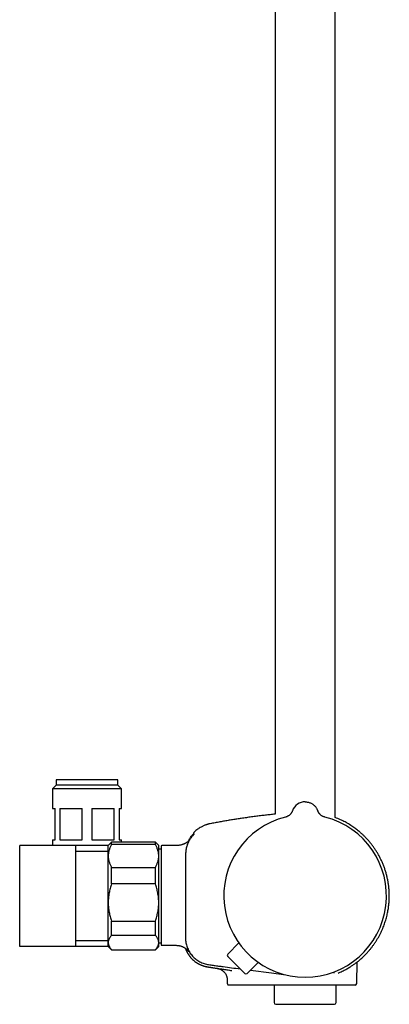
# Model space of a CAD drawing. Header units: millimetres. Extents: x 8 to 1577, y 12 to 2536.
# Tile 18 of 20: x 1042 to 1152, y 1373 to 1666. Entities that reach past the tile are written whole.
import ezdxf

# ---------------------------------------------------------------- set-up
doc = ezdxf.new("R2010")
doc.units = ezdxf.units.MM

msp = doc.modelspace()

# ---------------------------------------------------------------- linework, layer by layer
at = {"color": 7, "linetype": 'Continuous', "lineweight": 30}
for p, q in [((1135.75, 1429.02), (1135.75, 1916.7)), ((1117.95, 1912.88), (1117.95, 1429.99)), ((1052.9, 1438.66), (1051.8, 1437.56)), ((1052.9, 1440.16), (1052.9, 1438.66)), ((1062.05, 1440.16), (1052.9, 1440.16)), ((1062.05, 1438.66), (1052.9, 1438.66)), ((1071.2, 1440.16), (1062.05, 1440.16)), ((1071.2, 1438.66), (1062.05, 1438.66)), ((1071.2, 1438.66), (1071.2, 1440.16)), ((1072.3, 1437.56), (1071.2, 1438.66)), ((1051.8, 1437.56), (1051.8, 1431.66)), ((1062.05, 1437.56), (1051.8, 1437.56)), ((1072.3, 1437.56), (1062.05, 1437.56)), ((1072.3, 1431.66), (1072.3, 1437.56)), ((1051.8, 1431.66), (1052.55, 1431.66)), ((1052.55, 1422.36), (1052.55, 1431.66)), ((1053.97, 1431.66), (1060.63, 1431.66)), ((1053.97, 1431.66), (1053.97, 1422.36)), ((1060.63, 1422.36), (1060.63, 1431.66)), ((1063.47, 1431.66), (1070.13, 1431.66)), ((1063.47, 1431.66), (1063.47, 1422.36)), ((1070.13, 1422.36), (1070.13, 1431.66)), ((1071.55, 1431.66), (1072.3, 1431.66)), ((1071.55, 1431.66), (1071.55, 1422.36)), ((1130.62, 1431), (1130.62, 1431)), ((1093.82, 1424.56), (1093.82, 1424.56)), ((1051.8, 1422.36), (1051.8, 1420.66)), ((1051.8, 1422.36), (1052.55, 1422.36)), ((1053.97, 1422.36), (1060.63, 1422.36)), ((1063.47, 1422.36), (1070.13, 1422.36)), ((1069.35, 1421.66), (1068.35, 1420.66)), ((1082.35, 1421.66), (1069.35, 1421.66)), ((1069.35, 1420.95), (1069.35, 1421.66)), ((1082.35, 1420.95), (1069.35, 1420.95)), ((1071.55, 1422.36), (1072.3, 1422.36)), ((1072.3, 1421.66), (1072.3, 1422.36)), ((1083.35, 1420.66), (1082.35, 1421.66)), ((1082.35, 1420.95), (1082.35, 1421.66)), ((1042.05, 1390.66), (1042.05, 1420.66)), ((1058.65, 1420.66), (1042.05, 1420.66)), ((1058.65, 1420.66), (1058.65, 1390.66)), ((1068.35, 1420.66), (1058.65, 1420.66)), ((1068.35, 1418.88), (1058.65, 1418.88)), ((1068.35, 1417.56), (1068.35, 1420.66)), ((1083.35, 1417.56), (1083.35, 1420.66)), ((1084.05, 1419.62), (1083.35, 1419.62)), ((1084.05, 1420.46), (1084.05, 1391.17)), ((1087.85, 1420.66), (1084.25, 1420.66)), ((1068.35, 1403.7), (1068.35, 1417.56)), ((1083.35, 1403.7), (1083.35, 1417.56)), ((1069.35, 1409.22), (1069.35, 1414.17)), ((1069.35, 1414.17), (1082.35, 1414.17)), ((1082.35, 1409.22), (1082.35, 1414.17)), ((1082.35, 1409.22), (1069.35, 1409.22)), ((1068.35, 1391.8), (1068.35, 1403.7)), ((1083.35, 1391.8), (1083.35, 1403.7)), ((1069.35, 1398.18), (1082.35, 1398.18)), ((1069.35, 1393.93), (1069.35, 1398.18)), ((1082.35, 1393.93), (1082.35, 1398.18)), ((1058.65, 1392.44), (1068.35, 1392.44)), ((1068.35, 1390.66), (1068.35, 1391.8)), ((1082.35, 1393.93), (1069.35, 1393.93)), ((1083.35, 1390.66), (1083.35, 1391.8)), ((1083.35, 1391.69), (1084.05, 1391.69)), ((1103.87, 1388.34), (1107.13, 1391.67)), ((1058.65, 1390.66), (1042.05, 1390.66)), ((1068.35, 1390.66), (1058.65, 1390.66)), ((1068.35, 1390.66), (1069.35, 1389.66)), ((1069.35, 1389.67), (1082.35, 1389.67)), ((1069.35, 1389.66), (1069.35, 1389.67)), ((1069.35, 1389.66), (1082.35, 1389.66)), ((1082.35, 1389.66), (1083.35, 1390.66)), ((1082.35, 1389.66), (1082.35, 1389.67)), ((1084.25, 1390.97), (1087.85, 1390.97)), ((1092.79, 1387.41), (1092.8, 1387.41)), ((1108.91, 1382.62), (1103.87, 1387.64)), ((1109.61, 1382.62), (1112.93, 1385.89)), ((1142.21, 1379.65), (1142.32, 1386.03)), ((1142.91, 1386.51), (1142.97, 1386.56)), ((1100.73, 1384.1), (1100.72, 1384.1)), ((1100.73, 1384.1), (1100.79, 1384.09)), ((1110.57, 1383.57), (1116.85, 1382.74)), ((1103.69, 1380.7), (1103.71, 1379.65)), ((1136.64, 1382.69), (1136.67, 1382.7)), ((1111.72, 1379.16), (1110.79, 1379.16)), ((1113.99, 1379.16), (1111.72, 1379.16)), ((1127.05, 1379.16), (1113.99, 1379.16)), ((1117.65, 1379.16), (1117.65, 1373.92)), ((1141.71, 1379.16), (1127.05, 1379.16)), ((1136.05, 1373.92), (1136.05, 1379.16)), ((1118.15, 1373.42), (1135.55, 1373.42))]:
    msp.add_line(p, q, dxfattribs=at)
at = {"color": 7, "linetype": 'Continuous', "lineweight": 30, "flags": 128}
msp.add_lwpolyline([(1116.85, 1382.74), (1121.08, 1382.18), (1121.12, 1382.18)], dxfattribs=at)
at = {"color": 7, "linetype": 'Continuous', "lineweight": 30}
for centre, radius, start, end in [((1126.85, 1429.66), 4, 90, 160.3039), ((1126.85, 1429.66), 4, 19.6961, 25.8178), ((1126.85, 1405.66), 24.17, 104.0365, 270), ((1126.85, 1405.66), 24.17, 270, 75.9635), ((1093.62, 1423.83), 0.2, 50.0909, 140.0248), ((1084.25, 1420.46), 0.2, 90, 180), ((1084.25, 1391.17), 0.2, 180, 270), ((1104.23, 1387.99), 0.5, 135.5944, 225.0944), ((1109.26, 1382.98), 0.5, 225.0944, 314.5944), ((1141.71, 1379.66), 0.5, 270, 359), ((1118.15, 1373.92), 0.5, 180, 270), ((1135.55, 1373.92), 0.5, 270, 0)]:
    msp.add_arc(centre, radius, start, end, dxfattribs=at)
msp.add_open_spline([(1126.85, 1433.66), (1126.99, 1433.65), (1127.26, 1433.64), (1127.66, 1433.58), (1128.06, 1433.48), (1128.44, 1433.33), (1128.81, 1433.15), (1129.16, 1432.93), (1129.48, 1432.68), (1129.77, 1432.4), (1130.04, 1432.08), (1130.27, 1431.74), (1130.47, 1431.39), (1130.57, 1431.13), (1130.62, 1431)], degree=3, dxfattribs=at)
for points, knots in [([(1117.95, 1429.99), (1117.69, 1429.96), (1116.96, 1429.89), (1115.75, 1429.75), (1114.3, 1429.59), (1112.82, 1429.41), (1111.31, 1429.21), (1109.76, 1429), (1108.3, 1428.79), (1106.91, 1428.58), (1105.61, 1428.38), (1104.28, 1428.16), (1102.92, 1427.93), (1101.52, 1427.68), (1100.09, 1427.42), (1099.13, 1427.24), (1098.64, 1427.14)], [0, 0, 0, 0, 0.039694, 0.112852, 0.187506, 0.263766, 0.34176, 0.421636, 0.503558, 0.569479, 0.636875, 0.705851, 0.776523, 0.849014, 0.923459, 1, 1, 1, 1]), ([(1123.08, 1431.01), (1123.07, 1430.97), (1123.04, 1430.89), (1122.99, 1430.78), (1122.94, 1430.67), (1122.88, 1430.55), (1122.79, 1430.41), (1122.68, 1430.25), (1122.55, 1430.08), (1122.39, 1429.9), (1122.19, 1429.71), (1121.97, 1429.55), (1121.74, 1429.4), (1121.51, 1429.29), (1121.26, 1429.18), (1121.08, 1429.13), (1120.99, 1429.11)], [0, 0, 0, 0, 0.045153, 0.084428, 0.123033, 0.164747, 0.225249, 0.291365, 0.363545, 0.445502, 0.537901, 0.640364, 0.723451, 0.811442, 0.90383, 1, 1, 1, 1]), ([(1132.71, 1429.11), (1132.61, 1429.14), (1132.4, 1429.2), (1132.11, 1429.32), (1131.86, 1429.46), (1131.64, 1429.61), (1131.46, 1429.76), (1131.3, 1429.91), (1131.18, 1430.05), (1131.08, 1430.17), (1131, 1430.28), (1130.93, 1430.37), (1130.87, 1430.47), (1130.81, 1430.58), (1130.74, 1430.71), (1130.67, 1430.86), (1130.64, 1430.95), (1130.62, 1431.01)], [0, 0, 0, 0, 0.112553, 0.218529, 0.316934, 0.407024, 0.488279, 0.56038, 0.623164, 0.676584, 0.720671, 0.757775, 0.795463, 0.834293, 0.887749, 0.942812, 1, 1, 1, 1]), ([(1098.64, 1427.14), (1098.57, 1427.13), (1098.45, 1427.1), (1098.28, 1427.07), (1098.14, 1427.03), (1097.99, 1426.99), (1097.84, 1426.95), (1097.68, 1426.9), (1097.51, 1426.85), (1097.28, 1426.77), (1097.01, 1426.67), (1096.67, 1426.53), (1096.32, 1426.36), (1095.89, 1426.14), (1095.41, 1425.85), (1094.89, 1425.49), (1094.39, 1425.1), (1094.03, 1424.78), (1093.85, 1424.59), (1093.82, 1424.56)], [0, 0, 0, 0, 0.0358979, 0.0668164, 0.0928825, 0.1188411, 0.1470368, 0.177474, 0.2101568, 0.2450891, 0.3045348, 0.3695587, 0.4401727, 0.5152251, 0.6295677, 0.7440036, 0.8584745, 0.9729263, 1, 1, 1, 1]), ([(1143.12, 1386.68), (1143.32, 1386.85), (1143.75, 1387.22), (1144.39, 1387.83), (1145.04, 1388.5), (1145.65, 1389.17), (1146.22, 1389.85), (1146.76, 1390.53), (1147.25, 1391.21), (1147.72, 1391.89), (1148.17, 1392.59), (1148.6, 1393.33), (1149.02, 1394.09), (1149.4, 1394.84), (1149.74, 1395.59), (1150.05, 1396.32), (1150.32, 1397.04), (1150.57, 1397.74), (1150.79, 1398.46), (1151, 1399.18), (1151.18, 1399.91), (1151.34, 1400.62), (1151.47, 1401.29), (1151.57, 1401.94), (1151.66, 1402.57), (1151.73, 1403.16), (1151.78, 1403.78), (1151.82, 1404.41), (1151.85, 1405.07), (1151.85, 1405.72), (1151.84, 1406.38), (1151.81, 1407.17), (1151.74, 1408.09), (1151.61, 1409.15), (1151.44, 1410.2), (1151.22, 1411.24), (1150.96, 1412.28), (1150.66, 1413.3), (1150.31, 1414.31), (1149.93, 1415.29), (1149.5, 1416.25), (1149.05, 1417.17), (1148.56, 1418.06), (1148.06, 1418.9), (1147.53, 1419.71), (1146.99, 1420.48), (1146.44, 1421.2), (1145.88, 1421.88), (1145.3, 1422.53), (1144.81, 1423.05), (1144.41, 1423.45), (1144.1, 1423.75), (1143.78, 1424.06), (1143.43, 1424.37), (1143.05, 1424.7), (1142.63, 1425.05), (1142.15, 1425.43), (1141.61, 1425.84), (1141.02, 1426.25), (1140.4, 1426.67), (1139.73, 1427.09), (1139.05, 1427.48), (1138.37, 1427.85), (1137.68, 1428.19), (1136.96, 1428.52), (1136.31, 1428.8), (1135.9, 1428.96), (1135.75, 1429.01)], [0, 0, 0, 0, 0.01478, 0.0331358, 0.051129, 0.0687585, 0.086023, 0.1026228, 0.1188683, 0.1347585, 0.1502927, 0.1675121, 0.1842707, 0.2005685, 0.2164038, 0.2317753, 0.2466829, 0.2611263, 0.2751051, 0.2902089, 0.3047288, 0.318664, 0.3320143, 0.3447792, 0.3569586, 0.3685525, 0.3795608, 0.3925746, 0.4052249, 0.4178801, 0.4305396, 0.4432035, 0.4637706, 0.4843492, 0.5049384, 0.5255371, 0.5461439, 0.5667577, 0.5873777, 0.6079801, 0.6282638, 0.6481369, 0.6676008, 0.686656, 0.7053028, 0.723541, 0.741018, 0.7581025, 0.7747947, 0.7910949, 0.7994771, 0.8077521, 0.8162484, 0.8253207, 0.8349685, 0.8451907, 0.8575032, 0.8705552, 0.884345, 0.8988708, 0.9141304, 0.9301215, 0.9444084, 0.9592287, 0.9745802, 0.9904608, 1, 1, 1, 1]), ([(1092.21, 1422), (1092.23, 1422.06), (1092.33, 1422.27), (1092.53, 1422.64), (1092.82, 1423.09), (1093.12, 1423.54), (1093.35, 1423.82), (1093.47, 1423.96)], [0, 0, 0, 0, 0.074811, 0.305345, 0.536441, 0.76802, 1, 1, 1, 1]), ([(1093.85, 1424.02), (1093.85, 1424.02), (1093.85, 1424.01), (1093.81, 1423.98), (1093.75, 1423.92), (1093.68, 1423.85), (1093.6, 1423.76), (1093.5, 1423.66), (1093.4, 1423.55), (1093.33, 1423.46), (1093.29, 1423.42)], [0, 0, 0, 0, 0.125477, 0.248523, 0.370883, 0.493559, 0.617131, 0.742108, 0.869276, 1, 1, 1, 1]), ([(1093.74, 1423.85), (1093.73, 1423.85), (1093.72, 1423.86), (1093.69, 1423.83), (1093.64, 1423.79), (1093.58, 1423.74), (1093.54, 1423.69), (1093.48, 1423.63), (1093.42, 1423.57), (1093.36, 1423.5), (1093.32, 1423.44), (1093.29, 1423.42)], [0, 0, 0, 0, 0.071299, 0.216828, 0.380497, 0.469824, 0.564276, 0.66408, 0.769565, 0.881257, 1, 1, 1, 1]), ([(1093.82, 1424.56), (1093.79, 1424.53), (1093.76, 1424.49), (1093.73, 1424.41), (1093.73, 1424.37), (1093.73, 1424.35)], [0, 0, 0, 0, 0.479929, 0.737356, 1, 1, 1, 1]), ([(1093.73, 1424.36), (1093.73, 1424.36), (1093.73, 1424.36), (1093.73, 1424.35), (1093.73, 1424.35), (1093.73, 1424.35), (1093.73, 1424.35), (1093.73, 1424.35), (1093.73, 1424.35), (1093.73, 1424.35), (1093.73, 1424.35), (1093.73, 1424.35), (1093.73, 1424.35), (1093.73, 1424.35), (1093.73, 1424.35), (1093.73, 1424.35), (1093.73, 1424.34), (1093.73, 1424.34), (1093.73, 1424.34), (1093.73, 1424.33), (1093.73, 1424.3), (1093.73, 1424.25), (1093.73, 1424.19), (1093.74, 1424.1), (1093.74, 1424.01), (1093.75, 1423.95), (1093.75, 1423.92)], [0, 0, 0, 0, 0.009467, 0.018334, 0.026601, 0.034267, 0.041333, 0.047798, 0.053663, 0.05785, 0.061666, 0.065111, 0.068371, 0.07165, 0.074948, 0.078265, 0.092292, 0.106624, 0.121015, 0.198107, 0.335771, 0.458685, 0.581599, 0.738035, 0.894471, 1, 1, 1, 1]), ([(1069.35, 1420.95), (1069.28, 1420.81), (1069.13, 1420.54), (1068.93, 1420.14), (1068.76, 1419.72), (1068.62, 1419.3), (1068.5, 1418.87), (1068.41, 1418.44), (1068.36, 1418), (1068.35, 1417.71), (1068.35, 1417.56)], [0, 0, 0, 0, 0.1228983, 0.2461925, 0.3694829, 0.494367, 0.6192474, 0.7459349, 0.8726199, 1, 1, 1, 1]), ([(1083.35, 1417.56), (1083.35, 1417.6), (1083.35, 1417.78), (1083.33, 1418.09), (1083.28, 1418.5), (1083.19, 1418.91), (1083.08, 1419.32), (1082.94, 1419.73), (1082.77, 1420.14), (1082.57, 1420.55), (1082.42, 1420.81), (1082.35, 1420.95)], [0, 0, 0, 0, 0.034085, 0.152946, 0.271869, 0.390736, 0.511535, 0.632337, 0.754871, 0.877452, 1, 1, 1, 1]), ([(1092.52, 1422.36), (1092.51, 1422.35), (1092.47, 1422.29), (1092.37, 1422.18), (1092.25, 1422.04), (1092.11, 1421.9), (1091.94, 1421.75), (1091.74, 1421.59), (1091.52, 1421.44), (1091.32, 1421.33), (1091.16, 1421.25), (1091.01, 1421.18), (1090.82, 1421.1), (1090.6, 1421.01), (1090.35, 1420.93), (1090.04, 1420.84), (1089.69, 1420.77), (1089.28, 1420.71), (1088.83, 1420.67), (1088.35, 1420.66), (1088.02, 1420.66), (1087.85, 1420.66)], [0, 0, 0, 0, 0.015761, 0.057864, 0.098686, 0.138571, 0.178392, 0.231449, 0.282449, 0.33084, 0.356442, 0.388416, 0.426838, 0.471528, 0.52204, 0.577561, 0.649746, 0.727812, 0.811912, 0.902445, 1, 1, 1, 1]), ([(1093.29, 1423.42), (1093.17, 1423.28), (1092.93, 1422.98), (1092.6, 1422.51), (1092.31, 1422.02), (1092.06, 1421.51), (1091.84, 1420.98), (1091.66, 1420.44), (1091.52, 1419.89), (1091.41, 1419.3), (1091.35, 1418.68), (1091.33, 1418.03), (1091.34, 1417.37), (1091.33, 1416.72), (1091.33, 1416.07), (1091.33, 1415.42), (1091.31, 1411.95), (1091.31, 1408.69), (1091.31, 1405.66)], [0, 0, 0, 0, 0.031298, 0.062592, 0.093879, 0.125159, 0.156435, 0.187706, 0.21897, 0.250227, 0.285929, 0.321635, 0.35734, 0.393047, 0.428755, 0.464463, 0.500172, 1, 1, 1, 1]), ([(1068.35, 1417.56), (1068.35, 1417.52), (1068.35, 1417.35), (1068.37, 1417.03), (1068.42, 1416.62), (1068.51, 1416.21), (1068.62, 1415.8), (1068.76, 1415.39), (1068.93, 1414.98), (1069.13, 1414.58), (1069.28, 1414.31), (1069.35, 1414.17)], [0, 0, 0, 0, 0.0340846, 0.1526995, 0.2713156, 0.3920463, 0.5128816, 0.6337345, 0.7544893, 0.8772429, 1, 1, 1, 1]), ([(1082.35, 1414.17), (1082.42, 1414.31), (1082.57, 1414.58), (1082.77, 1414.99), (1082.94, 1415.4), (1083.09, 1415.82), (1083.2, 1416.25), (1083.29, 1416.68), (1083.34, 1417.12), (1083.35, 1417.41), (1083.35, 1417.56)], [0, 0, 0, 0, 0.122973, 0.245942, 0.369581, 0.493217, 0.619247, 0.745935, 0.87262, 1, 1, 1, 1]), ([(1069.35, 1409.22), (1069.28, 1409.01), (1069.13, 1408.57), (1068.93, 1407.9), (1068.76, 1407.23), (1068.62, 1406.54), (1068.5, 1405.84), (1068.41, 1405.13), (1068.36, 1404.42), (1068.35, 1403.94), (1068.35, 1403.7)], [0, 0, 0, 0, 0.122973, 0.245942, 0.369581, 0.493217, 0.619375, 0.745529, 0.872765, 1, 1, 1, 1]), ([(1083.35, 1403.7), (1083.35, 1403.77), (1083.35, 1404.06), (1083.33, 1404.56), (1083.28, 1405.23), (1083.19, 1405.9), (1083.08, 1406.57), (1082.94, 1407.24), (1082.77, 1407.91), (1082.57, 1408.57), (1082.42, 1409.01), (1082.35, 1409.22)], [0, 0, 0, 0, 0.034085, 0.152699, 0.271315, 0.390844, 0.510376, 0.632431, 0.75449, 0.877243, 1, 1, 1, 1]), ([(1068.35, 1403.7), (1068.35, 1403.64), (1068.35, 1403.35), (1068.37, 1402.84), (1068.42, 1402.18), (1068.51, 1401.51), (1068.62, 1400.84), (1068.76, 1400.17), (1068.93, 1399.5), (1069.13, 1398.84), (1069.28, 1398.4), (1069.35, 1398.18)], [0, 0, 0, 0, 0.034085, 0.152699, 0.271315, 0.390844, 0.510376, 0.632431, 0.75449, 0.877243, 1, 1, 1, 1]), ([(1082.35, 1398.18), (1082.42, 1398.4), (1082.57, 1398.84), (1082.77, 1399.51), (1082.94, 1400.18), (1083.09, 1400.87), (1083.2, 1401.57), (1083.29, 1402.27), (1083.34, 1402.99), (1083.35, 1403.47), (1083.35, 1403.7)], [0, 0, 0, 0, 0.122973, 0.245942, 0.369581, 0.493217, 0.619375, 0.745529, 0.872765, 1, 1, 1, 1]), ([(1091.31, 1405.66), (1091.3, 1402.14), (1091.3, 1398.18), (1091.32, 1393.78), (1091.3, 1392.42), (1091.55, 1391.07), (1092.01, 1389.76), (1092.71, 1388.56), (1093.6, 1387.49), (1094.65, 1386.58), (1095.85, 1385.87), (1097.16, 1385.39), (1098.5, 1385.15), (1099.83, 1384.99), (1101.15, 1384.81), (1103.72, 1384.47), (1105.86, 1384.19), (1107.56, 1383.96)], [0, 0, 0, 0, 0.315964, 0.355464, 0.395736, 0.437083, 0.47852, 0.519872, 0.561333, 0.602803, 0.644185, 0.685916, 0.726871, 0.7666, 0.806275, 0.845984, 1, 1, 1, 1]), ([(1069.35, 1393.93), (1069.28, 1393.85), (1069.13, 1393.69), (1068.94, 1393.44), (1068.78, 1393.19), (1068.63, 1392.93), (1068.52, 1392.67), (1068.43, 1392.4), (1068.37, 1392.14), (1068.35, 1391.94), (1068.35, 1391.82), (1068.35, 1391.8)], [0, 0, 0, 0, 0.119246, 0.238489, 0.358338, 0.478183, 0.600299, 0.722411, 0.845493, 0.968574, 1, 1, 1, 1]), ([(1068.35, 1391.8), (1068.35, 1391.71), (1068.36, 1391.53), (1068.41, 1391.27), (1068.49, 1391), (1068.6, 1390.73), (1068.75, 1390.46), (1068.92, 1390.2), (1069.12, 1389.93), (1069.27, 1389.76), (1069.35, 1389.67)], [0, 0, 0, 0, 0.122618, 0.245238, 0.368878, 0.492521, 0.618996, 0.745475, 0.872735, 1, 1, 1, 1]), ([(1083.35, 1391.8), (1083.35, 1391.82), (1083.35, 1391.93), (1083.33, 1392.13), (1083.28, 1392.39), (1083.19, 1392.65), (1083.08, 1392.9), (1082.94, 1393.16), (1082.77, 1393.42), (1082.57, 1393.68), (1082.42, 1393.85), (1082.35, 1393.93)], [0, 0, 0, 0, 0.031426, 0.150353, 0.269282, 0.389133, 0.508986, 0.631385, 0.753788, 0.876892, 1, 1, 1, 1]), ([(1082.35, 1389.67), (1082.42, 1389.75), (1082.57, 1389.92), (1082.77, 1390.18), (1082.94, 1390.44), (1083.09, 1390.71), (1083.2, 1390.97), (1083.29, 1391.25), (1083.34, 1391.52), (1083.35, 1391.71), (1083.35, 1391.8)], [0, 0, 0, 0, 0.122973, 0.245942, 0.369581, 0.493217, 0.619375, 0.745529, 0.872765, 1, 1, 1, 1]), ([(1087.85, 1390.97), (1088, 1390.97), (1088.28, 1390.97), (1088.68, 1390.96), (1089.06, 1390.93), (1089.4, 1390.88), (1089.72, 1390.82), (1090, 1390.74), (1090.25, 1390.65), (1090.47, 1390.56), (1090.65, 1390.47), (1090.78, 1390.41), (1090.87, 1390.35), (1090.94, 1390.32), (1091.02, 1390.27), (1091.1, 1390.22), (1091.2, 1390.15), (1091.3, 1390.08), (1091.42, 1389.99), (1091.57, 1389.87), (1091.7, 1389.74), (1091.81, 1389.63), (1091.89, 1389.54), (1091.97, 1389.44), (1092.04, 1389.35), (1092.1, 1389.28), (1092.13, 1389.23), (1092.16, 1389.19), (1092.18, 1389.17), (1092.19, 1389.15), (1092.2, 1389.14), (1092.2, 1389.14), (1092.2, 1389.14)], [0, 0, 0, 0, 0.066684, 0.128638, 0.186177, 0.23956, 0.28894, 0.334323, 0.375394, 0.411358, 0.441797, 0.466511, 0.480611, 0.491753, 0.503167, 0.519913, 0.538758, 0.558212, 0.578217, 0.614378, 0.652877, 0.680328, 0.707636, 0.733129, 0.768324, 0.800421, 0.830675, 0.864011, 0.899163, 0.937704, 0.977851, 1, 1, 1, 1]), ([(1091.23, 1390.13), (1091.24, 1390.11), (1091.26, 1390.06), (1091.29, 1389.97), (1091.34, 1389.85), (1091.39, 1389.73), (1091.44, 1389.62), (1091.48, 1389.51), (1091.53, 1389.41), (1091.57, 1389.32), (1091.61, 1389.23), (1091.66, 1389.14), (1091.7, 1389.05), (1091.75, 1388.97), (1091.79, 1388.89), (1091.84, 1388.8), (1091.9, 1388.7), (1091.95, 1388.6), (1092.01, 1388.51), (1092.06, 1388.42), (1092.12, 1388.33), (1092.17, 1388.25), (1092.22, 1388.17), (1092.28, 1388.1), (1092.32, 1388.02), (1092.37, 1387.96), (1092.42, 1387.89), (1092.46, 1387.83), (1092.5, 1387.77), (1092.54, 1387.72), (1092.58, 1387.67), (1092.62, 1387.62), (1092.66, 1387.57), (1092.7, 1387.52), (1092.73, 1387.48), (1092.77, 1387.44), (1092.79, 1387.42), (1092.8, 1387.41)], [0, 0, 0, 0, 0.011019, 0.034491, 0.055335, 0.073631, 0.089495, 0.103106, 0.112008, 0.119979, 0.127268, 0.134196, 0.141058, 0.148154, 0.155833, 0.164373, 0.177436, 0.19271, 0.210398, 0.23063, 0.253493, 0.279046, 0.307333, 0.338385, 0.372225, 0.407353, 0.445081, 0.485419, 0.528376, 0.573959, 0.622173, 0.673024, 0.732011, 0.794198, 0.85959, 0.928189, 1, 1, 1, 1]), ([(1092.8, 1387.41), (1092.87, 1387.33), (1093.07, 1387.09), (1093.42, 1386.74), (1093.86, 1386.35), (1094.33, 1385.99), (1094.82, 1385.67), (1095.34, 1385.38), (1095.87, 1385.13), (1096.41, 1384.91), (1096.97, 1384.73), (1097.56, 1384.59), (1098.18, 1384.49), (1098.81, 1384.39), (1099.45, 1384.29), (1100.08, 1384.19), (1100.51, 1384.13), (1100.72, 1384.1)], [0, 0, 0, 0, 0.036914, 0.103562, 0.170207, 0.236837, 0.30344, 0.370001, 0.436514, 0.502973, 0.569366, 0.635677, 0.708537, 0.781387, 0.85425, 0.927122, 1, 1, 1, 1]), ([(1136.67, 1382.7), (1137.08, 1382.88), (1137.9, 1383.24), (1138.99, 1383.82), (1139.98, 1384.4), (1140.86, 1384.97), (1141.6, 1385.49), (1142.15, 1385.89), (1142.53, 1386.19), (1142.8, 1386.4), (1142.91, 1386.5), (1142.97, 1386.55)], [0, 0, 0, 0, 0.124941, 0.2504, 0.37601, 0.501425, 0.62641, 0.750925, 0.833807, 0.91675, 1, 1, 1, 1]), ([(1142.91, 1386.51), (1142.91, 1386.51), (1142.93, 1386.52), (1142.95, 1386.53), (1142.97, 1386.55)], [0, 0, 0, 0, 0.009452, 1, 1, 1, 1]), ([(1142.97, 1386.55), (1143, 1386.58), (1143.07, 1386.63), (1143.12, 1386.67), (1143.12, 1386.68), (1143.13, 1386.68)], [0, 0, 0, 0, 0.33155, 0.664477, 1, 1, 1, 1]), ([(1095.05, 1385.54), (1095.05, 1385.54), (1095.06, 1385.54), (1095.09, 1385.52), (1095.13, 1385.5), (1095.18, 1385.47), (1095.24, 1385.44), (1095.31, 1385.41), (1095.39, 1385.36), (1095.48, 1385.32), (1095.58, 1385.27), (1095.69, 1385.22), (1095.8, 1385.17), (1095.93, 1385.12), (1096.06, 1385.06), (1096.21, 1385.01), (1096.36, 1384.95), (1096.53, 1384.89), (1096.7, 1384.83), (1096.89, 1384.78), (1097.08, 1384.72), (1097.26, 1384.68), (1097.44, 1384.64), (1097.63, 1384.6), (1097.83, 1384.56), (1098.03, 1384.53), (1098.25, 1384.49), (1098.49, 1384.46), (1098.76, 1384.42), (1099.05, 1384.37), (1099.37, 1384.32), (1099.71, 1384.27), (1100.09, 1384.21), (1100.49, 1384.15), (1100.92, 1384.09), (1101.41, 1384.01), (1101.97, 1383.93), (1102.6, 1383.83), (1103.27, 1383.73), (1103.98, 1383.63), (1104.6, 1383.54), (1104.98, 1383.48), (1105.11, 1383.46)], [0, 0, 0, 0, 0.049737, 0.097317, 0.14275, 0.186049, 0.227227, 0.265621, 0.302002, 0.336391, 0.368814, 0.396606, 0.422823, 0.447497, 0.470664, 0.49237, 0.512669, 0.53163, 0.549334, 0.565882, 0.581397, 0.593647, 0.605384, 0.616724, 0.627794, 0.638734, 0.649685, 0.662241, 0.675492, 0.690248, 0.706544, 0.724381, 0.743398, 0.763901, 0.78589, 0.809365, 0.839248, 0.871237, 0.90533, 0.941527, 0.979825, 1, 1, 1, 1]), ([(1095.05, 1385.54), (1095.05, 1385.54), (1095.06, 1385.54), (1095.09, 1385.52), (1095.13, 1385.5), (1095.18, 1385.47), (1095.22, 1385.45), (1095.25, 1385.44), (1095.25, 1385.44)], [0, 0, 0, 0, 0.214515, 0.419728, 0.615683, 0.80243, 0.980031, 1, 1, 1, 1]), ([(1100.72, 1384.1), (1100.72, 1384.1), (1100.72, 1384.1), (1100.75, 1384.09), (1100.76, 1384.09)], [0, 0, 0, 0, 0.732266, 1, 1, 1, 1]), ([(1100.75, 1384.09), (1100.88, 1384.07), (1101.12, 1384.03), (1101.46, 1383.91), (1101.76, 1383.78), (1102, 1383.65), (1102.2, 1383.53), (1102.35, 1383.42), (1102.47, 1383.31), (1102.59, 1383.21), (1102.7, 1383.1), (1102.84, 1382.96), (1103, 1382.76), (1103.17, 1382.53), (1103.31, 1382.28), (1103.43, 1382.04), (1103.52, 1381.8), (1103.6, 1381.55), (1103.66, 1381.28), (1103.7, 1381), (1103.71, 1380.8), (1103.71, 1380.7)], [0, 0, 0, 0, 0.077762, 0.150611, 0.217623, 0.278062, 0.321306, 0.359779, 0.393335, 0.421873, 0.45048, 0.493563, 0.544731, 0.603824, 0.670528, 0.718997, 0.770427, 0.824566, 0.881111, 0.939718, 1, 1, 1, 1]), ([(1135.33, 1383.02), (1135.33, 1383.02), (1135.33, 1383.02), (1135.33, 1383.01), (1135.34, 1383.01), (1135.34, 1383), (1135.34, 1383), (1135.34, 1382.99), (1135.35, 1382.99), (1135.35, 1382.99), (1135.35, 1382.98), (1135.35, 1382.98), (1135.35, 1382.98), (1135.35, 1382.98), (1135.35, 1382.97), (1135.36, 1382.97), (1135.36, 1382.97), (1135.36, 1382.96), (1135.36, 1382.96), (1135.36, 1382.95), (1135.36, 1382.95), (1135.36, 1382.94), (1135.37, 1382.93), (1135.37, 1382.92), (1135.37, 1382.91), (1135.37, 1382.9), (1135.37, 1382.89), (1135.38, 1382.88), (1135.38, 1382.87), (1135.38, 1382.86), (1135.38, 1382.86), (1135.38, 1382.85), (1135.38, 1382.85), (1135.38, 1382.84), (1135.38, 1382.84), (1135.38, 1382.84), (1135.38, 1382.83), (1135.38, 1382.83), (1135.38, 1382.83), (1135.38, 1382.82), (1135.38, 1382.82), (1135.38, 1382.81), (1135.38, 1382.81), (1135.38, 1382.8), (1135.38, 1382.8), (1135.38, 1382.79), (1135.38, 1382.78), (1135.37, 1382.77), (1135.37, 1382.76), (1135.37, 1382.75), (1135.37, 1382.74), (1135.37, 1382.73), (1135.37, 1382.73), (1135.37, 1382.73), (1135.37, 1382.72), (1135.37, 1382.72), (1135.37, 1382.72), (1135.37, 1382.72), (1135.36, 1382.71), (1135.36, 1382.71), (1135.36, 1382.71), (1135.36, 1382.71), (1135.36, 1382.71), (1135.36, 1382.7), (1135.36, 1382.7), (1135.36, 1382.7), (1135.36, 1382.7), (1135.36, 1382.69), (1135.36, 1382.69), (1135.36, 1382.69), (1135.36, 1382.69), (1135.36, 1382.69)], [0, 0, 0, 0, 0.0132, 0.032111, 0.050162, 0.068212, 0.08636, 0.104954, 0.114882, 0.124913, 0.134601, 0.143793, 0.152487, 0.160688, 0.170596, 0.181099, 0.192198, 0.203684, 0.215376, 0.230997, 0.24672, 0.262128, 0.289705, 0.31704, 0.344375, 0.37171, 0.399045, 0.42638, 0.453717, 0.481287, 0.492433, 0.50375, 0.515152, 0.525899, 0.53582, 0.543035, 0.549812, 0.556957, 0.564694, 0.573024, 0.586322, 0.599758, 0.613199, 0.626628, 0.639869, 0.652876, 0.681695, 0.710335, 0.738977, 0.767621, 0.796266, 0.824913, 0.834367, 0.843821, 0.853269, 0.862508, 0.871438, 0.880059, 0.888371, 0.896555, 0.902158, 0.908595, 0.915866, 0.923971, 0.932909, 0.942683, 0.952661, 0.963382, 0.974846, 0.987051, 1, 1, 1, 1]), ([(1103.71, 1379.65), (1103.71, 1379.61), (1103.72, 1379.54), (1103.75, 1379.45), (1103.79, 1379.38), (1103.84, 1379.33), (1103.89, 1379.27), (1103.97, 1379.22), (1104.08, 1379.17), (1104.17, 1379.16), (1104.21, 1379.16)], [0, 0, 0, 0, 0.147536, 0.273881, 0.372793, 0.446155, 0.540941, 0.668093, 0.823745, 1, 1, 1, 1]), ([(1110.79, 1379.16), (1110.6, 1379.16), (1110.21, 1379.16), (1109.67, 1379.16), (1109.15, 1379.16), (1108.65, 1379.16), (1108.18, 1379.16), (1107.74, 1379.16), (1107.32, 1379.16), (1106.92, 1379.16), (1106.55, 1379.16), (1106.2, 1379.16), (1105.88, 1379.16), (1105.59, 1379.16), (1105.32, 1379.16), (1105.07, 1379.16), (1104.84, 1379.16), (1104.64, 1379.16), (1104.47, 1379.16), (1104.34, 1379.16), (1104.26, 1379.16), (1104.21, 1379.16), (1104.21, 1379.16), (1104.21, 1379.16)], [0, 0, 0, 0, 0.044386, 0.088633, 0.132788, 0.176887, 0.22095, 0.264988, 0.309003, 0.352986, 0.399009, 0.444952, 0.49078, 0.536513, 0.582279, 0.628087, 0.683107, 0.738176, 0.793278, 0.84839, 0.903484, 0.957546, 1, 1, 1, 1])]:
    msp.add_open_spline(points, degree=3, knots=knots, dxfattribs=at)

doc.saveas('drawing.dxf')
